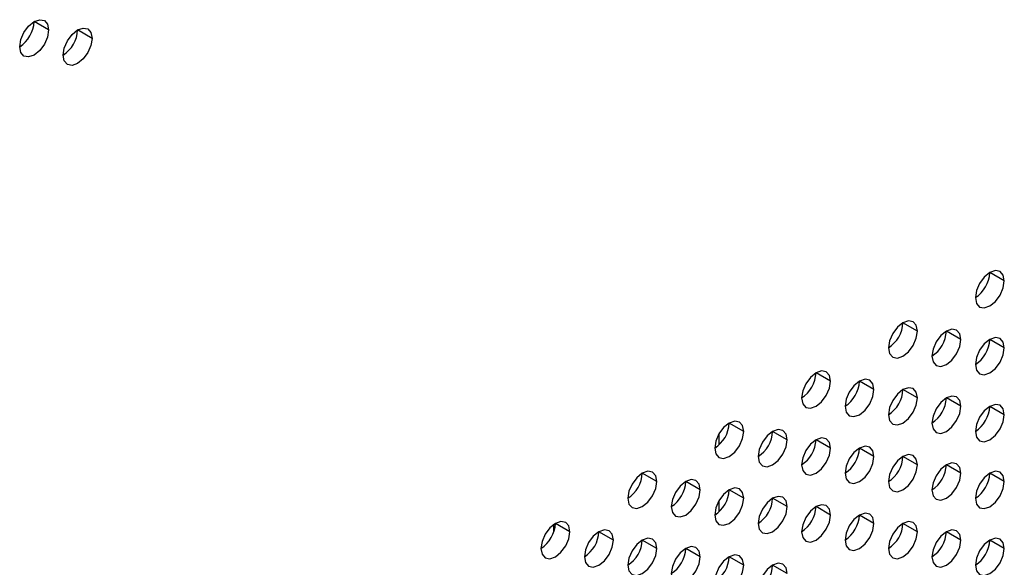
# Model space of a CAD drawing. Header units: millimetres. Extents: x 0 to 1118, y 0 to 864.
# Tile 209 of 254: x 940.65 to 948.67, y 711.95 to 716.41. Entities that reach past the tile are written whole.
import ezdxf

# ---------------------------------------------------------------- set-up
doc = ezdxf.new("R2010")
doc.units = ezdxf.units.MM

msp = doc.modelspace()

# ---------------------------------------------------------------- linework, layer by layer
at = {"color": 7, "linetype": 'Continuous', "lineweight": 25}
for p, q in [((940.8881, 716.3265), (940.7702, 716.3945)), ((941.2416, 716.2584), (941.1238, 716.3264)), ((948.6663, 714.2844), (948.5484, 714.3524)), ((947.9592, 713.8762), (947.8413, 713.9442)), ((948.3127, 713.8081), (948.1949, 713.8762)), ((948.6663, 713.74), (948.5484, 713.8081)), ((947.2521, 713.468), (947.1342, 713.536)), ((947.6056, 713.3999), (947.4878, 713.468)), ((947.9592, 713.3318), (947.8413, 713.3999)), ((948.3127, 713.2638), (948.1949, 713.3318)), ((948.6663, 713.1957), (948.5484, 713.2637)), ((946.5449, 713.0598), (946.4271, 713.1278)), ((946.3446, 712.9504), (946.3446, 713.0413)), ((946.8985, 712.9917), (946.7806, 713.0597)), ((947.2521, 712.9236), (947.1342, 712.9917)), ((947.6056, 712.8556), (947.4878, 712.9236)), ((947.9592, 712.7875), (947.8413, 712.8555)), ((948.3127, 712.7194), (948.1949, 712.7874)), ((945.8378, 712.6516), (945.72, 712.7196)), ((948.6663, 712.6513), (948.5484, 712.7194)), ((946.1914, 712.5835), (946.0735, 712.6515)), ((946.5449, 712.5154), (946.4271, 712.5835)), ((946.8985, 712.4474), (946.7806, 712.5154)), ((946.3446, 712.406), (946.3446, 712.497)), ((947.2521, 712.3793), (947.1342, 712.4473)), ((947.6056, 712.3112), (947.4878, 712.3792)), ((945.0011, 712.2453), (945.0011, 712.304)), ((945.1307, 712.2434), (945.0129, 712.3114)), ((947.9592, 712.2431), (947.8413, 712.3112)), ((945.4843, 712.1753), (945.3664, 712.2433)), ((948.3127, 712.175), (948.1949, 712.2431)), ((945.8378, 712.1072), (945.72, 712.1753)), ((948.6663, 712.107), (948.5484, 712.175)), ((946.1914, 712.0391), (946.0735, 712.1072)), ((946.5449, 711.9711), (946.4271, 712.0391)), ((946.8985, 711.903), (946.7806, 711.971))]:
    msp.add_line(p, q, dxfattribs=at)
at = {"color": 7, "linetype": 'Continuous', "lineweight": 25, "flags": 128}
for points in [[(940.6524, 716.1904), (940.6614, 716.2477), (940.6869, 716.3066), (940.7251, 716.3581), (940.7702, 716.3945), (940.8153, 716.4102), (940.8536, 716.4028), (940.8791, 716.3734), (940.8881, 716.3265)], [(940.8881, 716.3265), (940.8791, 716.2692), (940.8536, 716.2103), (940.8153, 716.1588), (940.7702, 716.1224), (940.7251, 716.1067), (940.6869, 716.1141), (940.6614, 716.1435), (940.6524, 716.1904)], [(941.0059, 716.1223), (941.0149, 716.1796), (941.0405, 716.2385), (941.0787, 716.2901), (941.1238, 716.3265), (941.1689, 716.3421), (941.2071, 716.3347), (941.2327, 716.3053), (941.2416, 716.2584)], [(941.2416, 716.2584), (941.2327, 716.2012), (941.2071, 716.1423), (941.1689, 716.0907), (941.1238, 716.0543), (941.0787, 716.0386), (941.0405, 716.046), (941.0149, 716.0754), (941.0059, 716.1223)], [(948.6663, 714.2844), (948.6573, 714.3313), (948.6317, 714.3607), (948.5935, 714.3681), (948.5484, 714.3525), (948.5033, 714.3161), (948.4651, 714.2645), (948.4395, 714.2056), (948.4306, 714.1483)], [(948.4306, 714.1483), (948.4395, 714.1014), (948.4651, 714.072), (948.5033, 714.0646), (948.5484, 714.0803), (948.5935, 714.1167), (948.6317, 714.1682), (948.6573, 714.2271), (948.6663, 714.2844)], [(947.9592, 713.8762), (947.9502, 713.9231), (947.9246, 713.9525), (947.8864, 713.9599), (947.8413, 713.9443), (947.7962, 713.9079), (947.758, 713.8563), (947.7324, 713.7974), (947.7235, 713.7401)], [(947.7235, 713.7401), (947.7324, 713.6932), (947.758, 713.6638), (947.7962, 713.6564), (947.8413, 713.6721), (947.8864, 713.7085), (947.9246, 713.76), (947.9502, 713.8189), (947.9592, 713.8762)], [(948.3127, 713.8081), (948.3037, 713.855), (948.2782, 713.8844), (948.24, 713.8919), (948.1949, 713.8762), (948.1498, 713.8398), (948.1115, 713.7882), (948.086, 713.7293), (948.077, 713.6721)], [(948.077, 713.6721), (948.086, 713.6252), (948.1115, 713.5958), (948.1498, 713.5883), (948.1949, 713.604), (948.24, 713.6404), (948.2782, 713.692), (948.3037, 713.7509), (948.3127, 713.8081)], [(948.6663, 713.74), (948.6573, 713.7869), (948.6317, 713.8163), (948.5935, 713.8238), (948.5484, 713.8081), (948.5033, 713.7717), (948.4651, 713.7201), (948.4395, 713.6612), (948.4306, 713.604)], [(948.4306, 713.604), (948.4395, 713.5571), (948.4651, 713.5277), (948.5033, 713.5202), (948.5484, 713.5359), (948.5935, 713.5723), (948.6317, 713.6239), (948.6573, 713.6828), (948.6663, 713.74)], [(947.2521, 713.468), (947.2431, 713.5149), (947.2175, 713.5443), (947.1793, 713.5517), (947.1342, 713.5361), (947.0891, 713.4997), (947.0509, 713.4481), (947.0253, 713.3892), (947.0164, 713.3319)], [(947.6056, 713.3999), (947.5966, 713.4468), (947.5711, 713.4762), (947.5329, 713.4837), (947.4878, 713.468), (947.4427, 713.4316), (947.4044, 713.38), (947.3789, 713.3211), (947.3699, 713.2639)], [(947.0164, 713.3319), (947.0253, 713.285), (947.0509, 713.2556), (947.0891, 713.2482), (947.1342, 713.2639), (947.1793, 713.3003), (947.2175, 713.3518), (947.2431, 713.4107), (947.2521, 713.468)], [(947.3699, 713.2639), (947.3789, 713.2169), (947.4044, 713.1875), (947.4427, 713.1801), (947.4878, 713.1958), (947.5329, 713.2322), (947.5711, 713.2838), (947.5966, 713.3427), (947.6056, 713.3999)], [(947.9592, 713.3318), (947.9502, 713.3787), (947.9246, 713.4081), (947.8864, 713.4156), (947.8413, 713.3999), (947.7962, 713.3635), (947.758, 713.3119), (947.7324, 713.253), (947.7235, 713.1958)], [(947.7235, 713.1958), (947.7324, 713.1489), (947.758, 713.1195), (947.7962, 713.112), (947.8413, 713.1277), (947.8864, 713.1641), (947.9246, 713.2157), (947.9502, 713.2746), (947.9592, 713.3318)], [(948.3127, 713.2638), (948.3037, 713.3107), (948.2782, 713.3401), (948.24, 713.3475), (948.1949, 713.3318), (948.1498, 713.2954), (948.1115, 713.2439), (948.086, 713.185), (948.077, 713.1277)], [(948.077, 713.1277), (948.086, 713.0808), (948.1115, 713.0514), (948.1498, 713.044), (948.1949, 713.0596), (948.24, 713.096), (948.2782, 713.1476), (948.3037, 713.2065), (948.3127, 713.2638)], [(948.6663, 713.1957), (948.6573, 713.2426), (948.6317, 713.272), (948.5935, 713.2794), (948.5484, 713.2637), (948.5033, 713.2273), (948.4651, 713.1758), (948.4395, 713.1169), (948.4306, 713.0596)], [(948.4306, 713.0596), (948.4395, 713.0127), (948.4651, 712.9833), (948.5033, 712.9759), (948.5484, 712.9916), (948.5935, 713.028), (948.6317, 713.0795), (948.6573, 713.1384), (948.6663, 713.1957)], [(946.5449, 713.0598), (946.536, 713.1067), (946.5104, 713.1361), (946.4722, 713.1435), (946.4271, 713.1278), (946.382, 713.0915), (946.3438, 713.0399), (946.3182, 712.981), (946.3092, 712.9237)], [(946.8985, 712.9917), (946.8895, 713.0386), (946.864, 713.068), (946.8257, 713.0754), (946.7806, 713.0598), (946.7355, 713.0234), (946.6973, 712.9718), (946.6718, 712.9129), (946.6628, 712.8556)], [(946.3092, 712.9237), (946.3182, 712.8768), (946.3438, 712.8474), (946.382, 712.84), (946.4271, 712.8557), (946.4722, 712.8921), (946.5104, 712.9436), (946.536, 713.0025), (946.5449, 713.0598)], [(947.2521, 712.9236), (947.2431, 712.9705), (947.2175, 712.9999), (947.1793, 713.0074), (947.1342, 712.9917), (947.0891, 712.9553), (947.0509, 712.9037), (947.0253, 712.8448), (947.0164, 712.7876)], [(946.6628, 712.8556), (946.6718, 712.8087), (946.6973, 712.7793), (946.7355, 712.7719), (946.7806, 712.7876), (946.8257, 712.824), (946.864, 712.8756), (946.8895, 712.9345), (946.8985, 712.9917)], [(947.0164, 712.7876), (947.0253, 712.7407), (947.0509, 712.7113), (947.0891, 712.7038), (947.1342, 712.7195), (947.1793, 712.7559), (947.2175, 712.8075), (947.2431, 712.8664), (947.2521, 712.9236)], [(947.6056, 712.8556), (947.5966, 712.9025), (947.5711, 712.9319), (947.5329, 712.9393), (947.4878, 712.9236), (947.4427, 712.8872), (947.4044, 712.8356), (947.3789, 712.7767), (947.3699, 712.7195)], [(947.3699, 712.7195), (947.3789, 712.6726), (947.4044, 712.6432), (947.4427, 712.6358), (947.4878, 712.6514), (947.5329, 712.6878), (947.5711, 712.7394), (947.5966, 712.7983), (947.6056, 712.8556)], [(947.9592, 712.7875), (947.9502, 712.8344), (947.9246, 712.8638), (947.8864, 712.8712), (947.8413, 712.8555), (947.7962, 712.8191), (947.758, 712.7676), (947.7324, 712.7087), (947.7235, 712.6514)], [(947.7235, 712.6514), (947.7324, 712.6045), (947.758, 712.5751), (947.7962, 712.5677), (947.8413, 712.5834), (947.8864, 712.6198), (947.9246, 712.6713), (947.9502, 712.7302), (947.9592, 712.7875)], [(948.3127, 712.7194), (948.3037, 712.7663), (948.2782, 712.7957), (948.24, 712.8031), (948.1949, 712.7875), (948.1498, 712.7511), (948.1115, 712.6995), (948.086, 712.6406), (948.077, 712.5833)], [(945.8378, 712.6516), (945.8289, 712.6985), (945.8033, 712.7279), (945.7651, 712.7353), (945.72, 712.7196), (945.6749, 712.6832), (945.6367, 712.6317), (945.6111, 712.5728), (945.6021, 712.5155)], [(948.077, 712.5833), (948.086, 712.5364), (948.1115, 712.507), (948.1498, 712.4996), (948.1949, 712.5153), (948.24, 712.5517), (948.2782, 712.6032), (948.3037, 712.6621), (948.3127, 712.7194)], [(948.6663, 712.6513), (948.6573, 712.6982), (948.6317, 712.7276), (948.5935, 712.7351), (948.5484, 712.7194), (948.5033, 712.683), (948.4651, 712.6314), (948.4395, 712.5725), (948.4306, 712.5153)], [(945.6021, 712.5155), (945.6111, 712.4686), (945.6367, 712.4392), (945.6749, 712.4318), (945.72, 712.4475), (945.7651, 712.4839), (945.8033, 712.5354), (945.8289, 712.5943), (945.8378, 712.6516)], [(946.1914, 712.5835), (946.1824, 712.6304), (946.1569, 712.6598), (946.1186, 712.6672), (946.0735, 712.6516), (946.0284, 712.6152), (945.9902, 712.5636), (945.9647, 712.5047), (945.9557, 712.4474)], [(946.5449, 712.5154), (946.536, 712.5623), (946.5104, 712.5917), (946.4722, 712.5992), (946.4271, 712.5835), (946.382, 712.5471), (946.3438, 712.4955), (946.3182, 712.4366), (946.3092, 712.3794)], [(948.4306, 712.5153), (948.4395, 712.4684), (948.4651, 712.439), (948.5033, 712.4315), (948.5484, 712.4472), (948.5935, 712.4836), (948.6317, 712.5352), (948.6573, 712.5941), (948.6663, 712.6513)], [(945.9557, 712.4474), (945.9647, 712.4005), (945.9902, 712.3711), (946.0284, 712.3637), (946.0735, 712.3794), (946.1186, 712.4158), (946.1569, 712.4674), (946.1824, 712.5263), (946.1914, 712.5835)], [(946.3092, 712.3794), (946.3182, 712.3325), (946.3438, 712.3031), (946.382, 712.2956), (946.4271, 712.3113), (946.4722, 712.3477), (946.5104, 712.3993), (946.536, 712.4582), (946.5449, 712.5154)], [(946.8985, 712.4474), (946.8895, 712.4943), (946.864, 712.5237), (946.8257, 712.5311), (946.7806, 712.5154), (946.7355, 712.479), (946.6973, 712.4274), (946.6718, 712.3685), (946.6628, 712.3113)], [(946.6628, 712.3113), (946.6718, 712.2644), (946.6973, 712.235), (946.7355, 712.2276), (946.7806, 712.2432), (946.8257, 712.2796), (946.864, 712.3312), (946.8895, 712.3901), (946.8985, 712.4474)], [(947.2521, 712.3793), (947.2431, 712.4262), (947.2175, 712.4556), (947.1793, 712.463), (947.1342, 712.4473), (947.0891, 712.4109), (947.0509, 712.3594), (947.0253, 712.3005), (947.0164, 712.2432)], [(947.0164, 712.2432), (947.0253, 712.1963), (947.0509, 712.1669), (947.0891, 712.1595), (947.1342, 712.1752), (947.1793, 712.2115), (947.2175, 712.2631), (947.2431, 712.322), (947.2521, 712.3793)], [(947.6056, 712.3112), (947.5966, 712.3581), (947.5711, 712.3875), (947.5329, 712.3949), (947.4878, 712.3793), (947.4427, 712.3429), (947.4044, 712.2913), (947.3789, 712.2324), (947.3699, 712.1751)], [(945.1307, 712.2434), (945.1218, 712.2903), (945.0962, 712.3197), (945.058, 712.3271), (945.0129, 712.3114), (944.9678, 712.275), (944.9295, 712.2235), (944.904, 712.1646), (944.895, 712.1073)], [(947.3699, 712.1751), (947.3789, 712.1282), (947.4044, 712.0988), (947.4427, 712.0914), (947.4878, 712.1071), (947.5329, 712.1435), (947.5711, 712.195), (947.5966, 712.2539), (947.6056, 712.3112)], [(947.9592, 712.2431), (947.9502, 712.29), (947.9246, 712.3194), (947.8864, 712.3269), (947.8413, 712.3112), (947.7962, 712.2748), (947.758, 712.2232), (947.7324, 712.1643), (947.7235, 712.1071)], [(944.895, 712.1073), (944.904, 712.0604), (944.9295, 712.031), (944.9678, 712.0236), (945.0129, 712.0393), (945.058, 712.0757), (945.0962, 712.1272), (945.1218, 712.1861), (945.1307, 712.2434)], [(945.4843, 712.1753), (945.4753, 712.2222), (945.4498, 712.2516), (945.4115, 712.259), (945.3664, 712.2434), (945.3213, 712.207), (945.2831, 712.1554), (945.2576, 712.0965), (945.2486, 712.0392)], [(947.7235, 712.1071), (947.7324, 712.0602), (947.758, 712.0307), (947.7962, 712.0233), (947.8413, 712.039), (947.8864, 712.0754), (947.9246, 712.127), (947.9502, 712.1859), (947.9592, 712.2431)], [(948.3127, 712.175), (948.3037, 712.2219), (948.2782, 712.2513), (948.24, 712.2588), (948.1949, 712.2431), (948.1498, 712.2067), (948.1115, 712.1551), (948.086, 712.0962), (948.077, 712.039)], [(945.2486, 712.0392), (945.2576, 711.9923), (945.2831, 711.9629), (945.3213, 711.9555), (945.3664, 711.9712), (945.4115, 712.0076), (945.4498, 712.0591), (945.4753, 712.118), (945.4843, 712.1753)], [(945.8378, 712.1072), (945.8289, 712.1541), (945.8033, 712.1835), (945.7651, 712.191), (945.72, 712.1753), (945.6749, 712.1389), (945.6367, 712.0873), (945.6111, 712.0284), (945.6021, 711.9712)], [(946.1914, 712.0391), (946.1824, 712.0861), (946.1569, 712.1155), (946.1186, 712.1229), (946.0735, 712.1072), (946.0284, 712.0708), (945.9902, 712.0192), (945.9647, 711.9603), (945.9557, 711.9031)], [(948.077, 712.039), (948.086, 711.9921), (948.1115, 711.9627), (948.1498, 711.9552), (948.1949, 711.9709), (948.24, 712.0073), (948.2782, 712.0589), (948.3037, 712.1178), (948.3127, 712.175)], [(948.6663, 712.107), (948.6573, 712.1539), (948.6317, 712.1833), (948.5935, 712.1907), (948.5484, 712.175), (948.5033, 712.1386), (948.4651, 712.0871), (948.4395, 712.0282), (948.4306, 711.9709)], [(945.6021, 711.9712), (945.6111, 711.9243), (945.6367, 711.8949), (945.6749, 711.8874), (945.72, 711.9031), (945.7651, 711.9395), (945.8033, 711.9911), (945.8289, 712.05), (945.8378, 712.1072)], [(945.9557, 711.9031), (945.9647, 711.8562), (945.9902, 711.8268), (946.0284, 711.8193), (946.0735, 711.835), (946.1186, 711.8714), (946.1569, 711.923), (946.1824, 711.9819), (946.1914, 712.0391)], [(946.5449, 711.9711), (946.536, 712.018), (946.5104, 712.0474), (946.4722, 712.0548), (946.4271, 712.0391), (946.382, 712.0027), (946.3438, 711.9512), (946.3182, 711.8923), (946.3092, 711.835)], [(948.4306, 711.9709), (948.4395, 711.924), (948.4651, 711.8946), (948.5033, 711.8872), (948.5484, 711.9028), (948.5935, 711.9392), (948.6317, 711.9908), (948.6573, 712.0497), (948.6663, 712.107)], [(946.3092, 711.835), (946.3182, 711.7881), (946.3438, 711.7587), (946.382, 711.7513), (946.4271, 711.7669), (946.4722, 711.8033), (946.5104, 711.8549), (946.536, 711.9138), (946.5449, 711.9711)], [(946.8985, 711.903), (946.8895, 711.9499), (946.864, 711.9793), (946.8257, 711.9867), (946.7806, 711.971), (946.7355, 711.9347), (946.6973, 711.8831), (946.6718, 711.8242), (946.6628, 711.7669)]]:
    msp.add_lwpolyline(points, dxfattribs=at)
at = {"color": 7, "linetype": 'Continuous', "lineweight": 25}
for centre in [(940.5144, 716.4062), (940.8679, 716.3381), (948.2925, 714.3641), (947.5854, 713.9559), (947.939, 713.8878), (948.2925, 713.8197), (946.8783, 713.5477), (947.2319, 713.4796), (947.5854, 713.4115), (947.939, 713.3434), (948.2925, 713.2754), (946.1712, 713.1395), (946.5248, 713.0714), (946.8783, 713.0033), (947.2319, 712.9352), (947.5854, 712.8672), (947.939, 712.7991), (945.4641, 712.7313), (948.2925, 712.731), (945.8177, 712.6632), (946.1712, 712.5951), (946.5248, 712.527), (946.8783, 712.459), (947.2319, 712.3909), (944.757, 712.3231), (947.5854, 712.3228), (945.1106, 712.255), (947.939, 712.2547), (945.4641, 712.1869), (948.2925, 712.1866), (945.8177, 712.1188), (946.1712, 712.0507), (946.5248, 711.9827)]:
    msp.add_arc(centre, 0.2561, 302.60548, 357.39452, dxfattribs=at)

doc.saveas('drawing.dxf')
